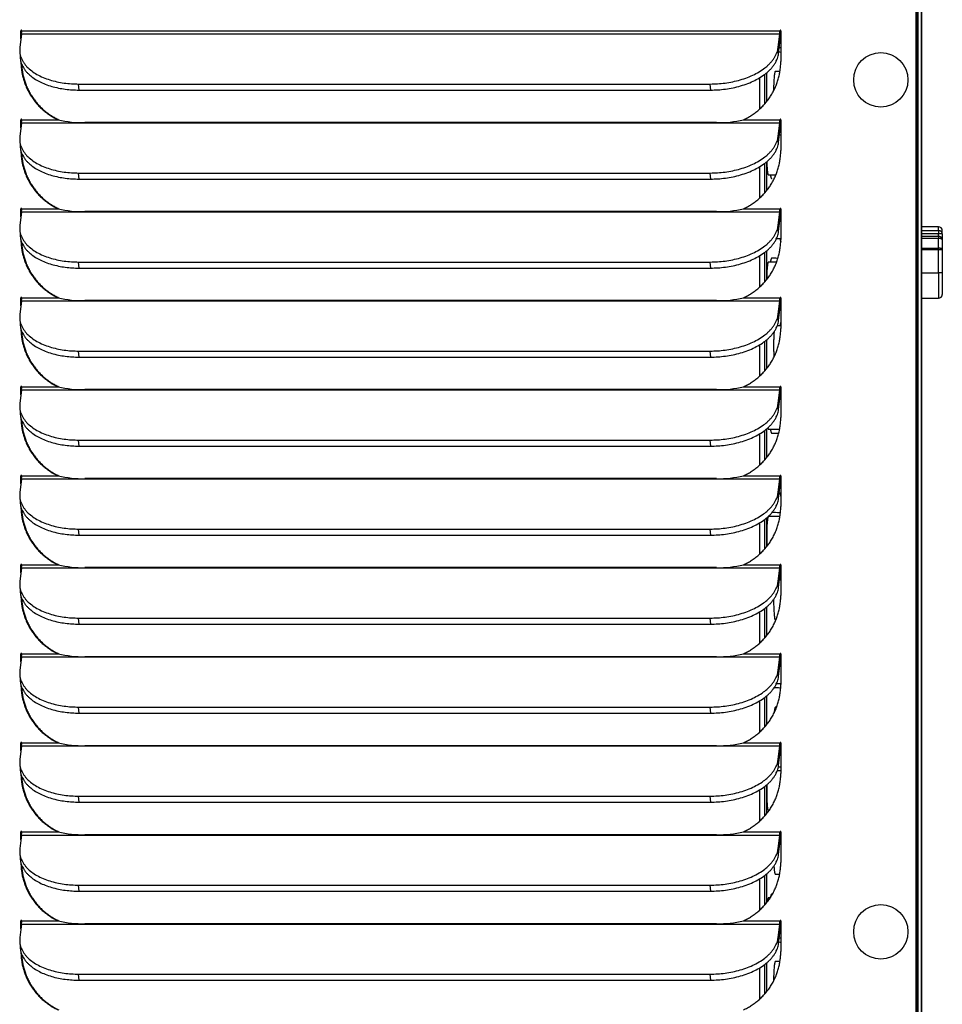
# Model space of a CAD drawing. Header units: inches. Extents: x -1 to 102, y 3 to 82.
# Tile 13 of 17: x 48 to 55, y 50 to 58. Entities that reach past the tile are written whole.
import ezdxf

# ---------------------------------------------------------------- set-up
doc = ezdxf.new("R2010")
doc.units = ezdxf.units.IN
doc.header["$LTSCALE"] = 12
doc.header["$MEASUREMENT"] = 0

msp = doc.modelspace()

# ---------------------------------------------------------------- linework, layer by layer
for p, q in [((54.7213, 36.1996), (54.7213, 71.6274)), ((54.7263, 36.1996), (54.7263, 71.6274)), ((54.7351, 36.8506), (54.7351, 71.4636)), ((54.7612, 71.4636), (54.7612, 36.8806)), ((54.7264, 36.8506), (54.7264, 71.2523)), ((54.7314, 36.8506), (54.7314, 71.2523)), ((54.7613, 36.1996), (54.7613, 68.7866)), ((47.683, 57.6399), (47.6697, 57.5328)), ((47.6832, 57.6653), (47.6782, 57.6653)), ((47.6782, 57.6012), (47.6782, 57.6653)), ((47.683, 57.6399), (53.6482, 57.6399)), ((47.6832, 57.642), (47.6832, 57.6653)), ((47.6841, 57.6653), (53.6494, 57.6653)), ((53.6349, 57.5328), (53.6482, 57.6399)), ((53.6544, 57.6653), (53.6494, 57.6653)), ((53.6553, 57.6653), (53.6553, 57.4243)), ((53.6378, 57.4853), (53.6511, 57.5924)), ((47.6687, 57.5024), (47.6716, 57.4548)), ((53.6378, 57.4853), (53.6349, 57.5328)), ((53.6436, 57.5322), (53.6553, 57.5322)), ((53.5281, 57.3215), (53.5281, 57.0883)), ((53.5444, 57.3344), (53.5444, 57.1077)), ((53.6491, 57.3447), (53.6125, 57.3447)), ((48.135, 57.1985), (48.1321, 57.246)), ((48.1321, 57.246), (53.1011, 57.246)), ((53.104, 57.1985), (53.1011, 57.246)), ((53.4889, 57.2952), (53.4889, 57.0486)), ((48.135, 57.1985), (53.104, 57.1985)), ((47.683, 56.9399), (47.6697, 56.8328)), ((47.6832, 56.9653), (47.6782, 56.9653)), ((47.6782, 56.9012), (47.6782, 56.9653)), ((47.683, 56.9399), (53.6482, 56.9399)), ((47.6832, 56.942), (47.6832, 56.9653)), ((47.6841, 56.9653), (47.9701, 56.9653)), ((47.9701, 56.9653), (47.9751, 56.9653)), ((53.1504, 56.9424), (48.1814, 56.9424)), ((53.3634, 56.9653), (53.6494, 56.9653)), ((53.6349, 56.8328), (53.6482, 56.9399)), ((53.6544, 56.9653), (53.6494, 56.9653)), ((53.6553, 56.9653), (53.6553, 56.7243)), ((53.6378, 56.7853), (53.6511, 56.8924)), ((53.6553, 56.8447), (53.6452, 56.8447)), ((47.6687, 56.8024), (47.6716, 56.7548)), ((53.6378, 56.7853), (53.6349, 56.8328)), ((53.5281, 56.6215), (53.5281, 56.3883)), ((53.5444, 56.6344), (53.5444, 56.4077)), ((48.135, 56.4985), (48.1321, 56.546)), ((48.1321, 56.546), (53.1011, 56.546)), ((53.104, 56.4985), (53.1011, 56.546)), ((53.4889, 56.5952), (53.4889, 56.3486)), ((53.5581, 56.5322), (53.6176, 56.5322)), ((48.135, 56.4985), (53.104, 56.4985)), ((47.683, 56.2399), (47.6697, 56.1328)), ((47.6832, 56.2653), (47.6782, 56.2653)), ((47.6782, 56.2012), (47.6782, 56.2653)), ((47.683, 56.2399), (53.6482, 56.2399)), ((47.6832, 56.242), (47.6832, 56.2653)), ((47.6841, 56.2653), (47.9701, 56.2653)), ((47.9701, 56.2653), (47.9751, 56.2653)), ((53.1504, 56.2424), (48.1814, 56.2424)), ((53.3634, 56.2653), (53.6494, 56.2653)), ((53.6349, 56.1328), (53.6482, 56.2399)), ((53.6544, 56.2653), (53.6494, 56.2653)), ((53.6553, 56.2653), (53.6553, 56.0243)), ((53.6378, 56.0853), (53.6511, 56.1924)), ((47.6687, 56.1024), (47.6716, 56.0548)), ((53.6378, 56.0853), (53.6349, 56.1328)), ((54.8962, 56.1234), (54.7612, 56.1234)), ((54.7612, 56.0929), (54.8962, 56.0929)), ((54.8962, 56.0667), (54.7612, 56.0667)), ((54.8962, 56.0929), (54.8962, 56.1234)), ((54.8962, 56.0929), (54.8962, 56.0667)), ((54.8962, 56.0494), (54.8962, 56.0667)), ((54.9262, 56.0667), (54.8962, 56.0667)), ((54.9262, 56.0667), (54.9262, 56.0934)), ((54.9262, 56.0667), (54.9262, 56.0194)), ((53.6225, 56.0322), (53.6553, 56.0322)), ((54.7612, 56.0494), (54.8962, 56.0494)), ((54.8962, 56.0317), (54.7612, 56.0317)), ((54.8962, 56.0494), (54.8962, 56.0317)), ((54.8962, 55.9553), (54.8962, 56.0317)), ((54.9262, 56.0194), (54.9262, 55.943)), ((53.5281, 55.9215), (53.5281, 55.6883)), ((53.5444, 55.9344), (53.5444, 55.7077)), ((54.7612, 55.9553), (54.8962, 55.9553)), ((54.8962, 55.943), (54.7612, 55.943)), ((54.8962, 55.9553), (54.8962, 55.943)), ((54.8962, 55.7604), (54.8962, 55.943)), ((54.9262, 55.943), (54.8962, 55.943)), ((54.9262, 55.943), (54.9262, 55.7653)), ((48.135, 55.7985), (48.1321, 55.846)), ((48.1321, 55.846), (53.1011, 55.846)), ((53.104, 55.7985), (53.1011, 55.846)), ((53.4889, 55.8952), (53.4889, 55.6486)), ((53.6225, 55.8447), (53.5581, 55.8447)), ((48.135, 55.7985), (53.104, 55.7985)), ((54.7612, 55.7604), (54.8962, 55.7604)), ((54.8962, 55.7604), (54.8962, 55.5614)), ((54.9262, 55.7653), (54.9262, 55.5914)), ((47.683, 55.5399), (47.6697, 55.4328)), ((47.6832, 55.5653), (47.6782, 55.5653)), ((47.6782, 55.5012), (47.6782, 55.5653)), ((47.683, 55.5399), (53.6482, 55.5399)), ((47.6832, 55.542), (47.6832, 55.5653)), ((47.6841, 55.5653), (47.9701, 55.5653)), ((47.9701, 55.5653), (47.9751, 55.5653)), ((53.1504, 55.5424), (48.1814, 55.5424)), ((53.3634, 55.5653), (53.6494, 55.5653)), ((53.6349, 55.4328), (53.6482, 55.5399)), ((53.6544, 55.5653), (53.6494, 55.5653)), ((53.6539, 55.5322), (53.6553, 55.5322)), ((53.6553, 55.5653), (53.6553, 55.3243)), ((54.7612, 55.5614), (54.8962, 55.5614)), ((53.6378, 55.3853), (53.6511, 55.4924)), ((47.6687, 55.4024), (47.6716, 55.3548)), ((53.6378, 55.3853), (53.6349, 55.4328)), ((53.6553, 55.3447), (53.6277, 55.3447)), ((53.5281, 55.2215), (53.5281, 54.9883)), ((53.5444, 55.2344), (53.5444, 55.0077)), ((48.135, 55.0985), (48.1321, 55.146)), ((48.1321, 55.146), (53.1011, 55.146)), ((53.104, 55.0985), (53.1011, 55.146)), ((53.4889, 55.1952), (53.4889, 54.9486)), ((48.135, 55.0985), (53.104, 55.0985)), ((47.683, 54.8399), (47.6697, 54.7328)), ((47.6832, 54.8653), (47.6782, 54.8653)), ((47.6782, 54.8012), (47.6782, 54.8653)), ((47.683, 54.8399), (53.6482, 54.8399)), ((47.6832, 54.842), (47.6832, 54.8653)), ((47.6841, 54.8653), (47.9701, 54.8653)), ((47.9701, 54.8653), (47.9751, 54.8653)), ((53.1504, 54.8424), (48.1814, 54.8424)), ((53.3634, 54.8653), (53.6494, 54.8653)), ((53.6349, 54.7328), (53.6482, 54.8399)), ((53.6544, 54.8653), (53.6494, 54.8653)), ((53.6553, 54.8447), (53.6542, 54.8447)), ((53.6553, 54.8653), (53.6553, 54.6243)), ((53.6378, 54.6853), (53.6511, 54.7924)), ((47.6687, 54.7024), (47.6716, 54.6548)), ((53.6378, 54.6853), (53.6349, 54.7328)), ((53.5281, 54.5215), (53.5281, 54.2883)), ((53.5444, 54.5344), (53.5444, 54.3077)), ((53.5581, 54.5322), (53.6469, 54.5322)), ((48.135, 54.3985), (48.1321, 54.446)), ((48.1321, 54.446), (53.1011, 54.446)), ((53.104, 54.3985), (53.1011, 54.446)), ((53.4889, 54.4952), (53.4889, 54.2486)), ((48.135, 54.3985), (53.104, 54.3985)), ((47.683, 54.1399), (47.6697, 54.0328)), ((47.6832, 54.1653), (47.6782, 54.1653)), ((47.6782, 54.1012), (47.6782, 54.1653)), ((47.683, 54.1399), (53.6482, 54.1399)), ((47.6832, 54.142), (47.6832, 54.1653)), ((47.6841, 54.1653), (47.9701, 54.1653)), ((47.9701, 54.1653), (47.9751, 54.1653)), ((53.1504, 54.1424), (48.1814, 54.1424)), ((53.3634, 54.1653), (53.6494, 54.1653)), ((53.6349, 54.0328), (53.6482, 54.1399)), ((53.6544, 54.1653), (53.6494, 54.1653)), ((53.6553, 54.1653), (53.6553, 53.9243)), ((53.6378, 53.9853), (53.6511, 54.0924)), ((47.6687, 54.0024), (47.6716, 53.9548)), ((53.6378, 53.9853), (53.6349, 54.0328)), ((53.6436, 54.0322), (53.6553, 54.0322)), ((53.5281, 53.8215), (53.5281, 53.5883)), ((53.5444, 53.8344), (53.5444, 53.6077)), ((53.6491, 53.8447), (53.5581, 53.8447)), ((48.135, 53.6985), (48.1321, 53.746)), ((48.1321, 53.746), (53.1011, 53.746)), ((53.104, 53.6985), (53.1011, 53.746)), ((53.4889, 53.7952), (53.4889, 53.5486)), ((48.135, 53.6985), (53.104, 53.6985)), ((47.683, 53.4399), (47.6697, 53.3328)), ((47.6832, 53.4653), (47.6782, 53.4653)), ((47.6782, 53.4012), (47.6782, 53.4653)), ((47.683, 53.4399), (53.6482, 53.4399)), ((47.6832, 53.442), (47.6832, 53.4653)), ((47.6841, 53.4653), (47.9701, 53.4653)), ((47.9701, 53.4653), (47.9751, 53.4653)), ((53.1504, 53.4424), (48.1814, 53.4424)), ((53.3634, 53.4653), (53.6494, 53.4653)), ((53.6349, 53.3328), (53.6482, 53.4399)), ((53.6544, 53.4653), (53.6494, 53.4653)), ((53.6553, 53.4653), (53.6553, 53.2243)), ((53.6378, 53.2853), (53.6511, 53.3924)), ((47.6687, 53.3024), (47.6716, 53.2548)), ((53.6378, 53.2853), (53.6349, 53.3328)), ((53.6553, 53.3447), (53.6452, 53.3447)), ((53.5281, 53.1215), (53.5281, 52.8883)), ((53.5444, 53.1344), (53.5444, 52.9077)), ((48.135, 52.9985), (48.1321, 53.046)), ((48.1321, 53.046), (53.1011, 53.046)), ((53.104, 52.9985), (53.1011, 53.046)), ((53.4889, 53.0952), (53.4889, 52.8486)), ((48.135, 52.9985), (53.104, 52.9985)), ((53.6125, 53.0322), (53.6176, 53.0322)), ((47.683, 52.7399), (47.6697, 52.6328)), ((47.6832, 52.7653), (47.6782, 52.7653)), ((47.6782, 52.7012), (47.6782, 52.7653)), ((47.683, 52.7399), (53.6482, 52.7399)), ((47.6832, 52.742), (47.6832, 52.7653)), ((47.6841, 52.7653), (47.9701, 52.7653)), ((47.9701, 52.7653), (47.9751, 52.7653)), ((53.1504, 52.7424), (48.1814, 52.7424)), ((53.3634, 52.7653), (53.6494, 52.7653)), ((53.6349, 52.6328), (53.6482, 52.7399)), ((53.6544, 52.7653), (53.6494, 52.7653)), ((53.6553, 52.7653), (53.6553, 52.5243)), ((53.6378, 52.5853), (53.6511, 52.6924)), ((47.6687, 52.6024), (47.6716, 52.5548)), ((53.6378, 52.5853), (53.6349, 52.6328)), ((53.6225, 52.5322), (53.6553, 52.5322)), ((53.5444, 52.4344), (53.5444, 52.2077)), ((48.135, 52.2985), (48.1321, 52.346)), ((48.1321, 52.346), (53.1011, 52.346)), ((53.104, 52.2985), (53.1011, 52.346)), ((53.4889, 52.3952), (53.4889, 52.1486)), ((53.5281, 52.4215), (53.5281, 52.1883)), ((48.135, 52.2985), (53.104, 52.2985)), ((53.6225, 52.3447), (53.6125, 52.3447)), ((47.683, 52.0399), (47.6697, 51.9328)), ((47.6832, 52.0653), (47.6782, 52.0653)), ((47.6782, 52.0012), (47.6782, 52.0653)), ((47.683, 52.0399), (53.6482, 52.0399)), ((47.6832, 52.042), (47.6832, 52.0653)), ((47.6841, 52.0653), (47.9701, 52.0653)), ((47.9701, 52.0653), (47.9751, 52.0653)), ((53.1504, 52.0424), (48.1814, 52.0424)), ((53.3634, 52.0653), (53.6494, 52.0653)), ((53.6349, 51.9328), (53.6482, 52.0399)), ((53.6544, 52.0653), (53.6494, 52.0653)), ((53.6553, 52.0653), (53.6553, 51.8243)), ((53.6378, 51.8853), (53.6511, 51.9924)), ((53.6539, 52.0322), (53.6553, 52.0322)), ((47.6687, 51.9024), (47.6716, 51.8548)), ((53.6378, 51.8853), (53.6349, 51.9328)), ((53.6553, 51.8447), (53.6277, 51.8447)), ((53.5444, 51.7344), (53.5444, 51.5077)), ((53.4889, 51.6952), (53.4889, 51.4486)), ((53.5281, 51.7215), (53.5281, 51.4883)), ((48.135, 51.5985), (48.1321, 51.646)), ((48.1321, 51.646), (53.1011, 51.646)), ((48.135, 51.5985), (53.104, 51.5985)), ((53.104, 51.5985), (53.1011, 51.646)), ((53.5581, 51.5322), (53.5628, 51.5322)), ((47.683, 51.3399), (47.6697, 51.2328)), ((47.6832, 51.3653), (47.6782, 51.3653)), ((47.6782, 51.3012), (47.6782, 51.3653)), ((47.683, 51.3399), (53.6482, 51.3399)), ((47.6832, 51.342), (47.6832, 51.3653)), ((47.6841, 51.3653), (47.9701, 51.3653)), ((47.9701, 51.3653), (47.9751, 51.3653)), ((53.1504, 51.3424), (48.1814, 51.3424)), ((53.3634, 51.3653), (53.6494, 51.3653)), ((53.6349, 51.2328), (53.6482, 51.3399)), ((53.6544, 51.3653), (53.6494, 51.3653)), ((53.6553, 51.3447), (53.6542, 51.3447)), ((53.6553, 51.3653), (53.6553, 51.1243)), ((53.6378, 51.1853), (53.6511, 51.2924)), ((47.6687, 51.2024), (47.6716, 51.1548)), ((53.6378, 51.1853), (53.6349, 51.2328)), ((53.5444, 51.0344), (53.5444, 50.8077)), ((53.6125, 51.0322), (53.6469, 51.0322)), ((53.4889, 50.9952), (53.4889, 50.7486)), ((53.5281, 51.0215), (53.5281, 50.7883)), ((48.135, 50.8985), (48.1321, 50.946)), ((48.1321, 50.946), (53.1011, 50.946)), ((48.135, 50.8985), (53.104, 50.8985)), ((53.104, 50.8985), (53.1011, 50.946)), ((53.5714, 50.8447), (53.5581, 50.8447)), ((47.6832, 50.6653), (47.6782, 50.6653)), ((47.6782, 50.6012), (47.6782, 50.6653)), ((47.6832, 50.642), (47.6832, 50.6653)), ((47.6841, 50.6653), (47.9701, 50.6653)), ((47.9701, 50.6653), (47.9751, 50.6653)), ((53.1504, 50.6424), (48.1814, 50.6424)), ((53.3634, 50.6653), (53.6494, 50.6653)), ((53.6544, 50.6653), (53.6494, 50.6653)), ((53.6553, 50.6653), (53.6553, 50.4243)), ((47.683, 50.6399), (47.6697, 50.5328)), ((47.683, 50.6399), (53.6482, 50.6399)), ((53.6349, 50.5328), (53.6482, 50.6399)), ((53.6378, 50.4853), (53.6511, 50.5924)), ((47.6687, 50.5024), (47.6716, 50.4548)), ((53.6378, 50.4853), (53.6349, 50.5328)), ((53.6436, 50.5322), (53.6553, 50.5322)), ((53.5444, 50.3344), (53.5444, 50.1077)), ((53.6491, 50.3447), (53.6125, 50.3447)), ((53.4889, 50.2952), (53.4889, 50.0486)), ((53.5281, 50.3215), (53.5281, 50.0883)), ((48.135, 50.1985), (48.1321, 50.246)), ((48.1321, 50.246), (53.1011, 50.246)), ((48.135, 50.1985), (53.104, 50.1985)), ((53.104, 50.1985), (53.1011, 50.246))]:
    msp.add_line(p, q)
for centre, radius, start, end in [((48.164, 57.7683), 0.8261, 256.42163, 271.20156), ((53.169, 57.7716), 0.8294, 268.71593, 283.55923), ((48.164, 57.0683), 0.8261, 256.42163, 271.20156), ((53.169, 57.0716), 0.8294, 268.71593, 283.55923), ((54.8962, 56.0934), 0.03, 0, 90), ((54.8962, 56.0194), 0.03, 0, 90), ((48.164, 56.3683), 0.8261, 256.42163, 271.20156), ((53.169, 56.3716), 0.8294, 268.71593, 283.55923), ((54.8962, 55.5914), 0.03, 270, 0), ((48.164, 55.6683), 0.8261, 256.42163, 271.20156), ((53.169, 55.6716), 0.8294, 268.71593, 283.55923), ((48.164, 54.9683), 0.8261, 256.42163, 271.20156), ((53.169, 54.9716), 0.8294, 268.71593, 283.55923), ((48.164, 54.2683), 0.8261, 256.42163, 271.20156), ((53.169, 54.2716), 0.8294, 268.71593, 283.55923), ((48.164, 53.5683), 0.8261, 256.42163, 271.20156), ((53.169, 53.5716), 0.8294, 268.71593, 283.55923), ((48.164, 52.8683), 0.8261, 256.42163, 271.20156), ((53.169, 52.8716), 0.8294, 268.71593, 283.55923), ((48.164, 52.1683), 0.8261, 256.42163, 271.20156), ((53.169, 52.1716), 0.8294, 268.71593, 283.55923), ((48.164, 51.4683), 0.8261, 256.42163, 271.20156), ((53.169, 51.4716), 0.8294, 268.71593, 283.55923)]:
    msp.add_arc(centre, radius, start, end)
for centre, major_axis in [((54.4424, 57.2788), (0, 0.2142)), ((54.4424, 50.5788), (0, -0.2142))]:
    msp.add_ellipse(centre, major_axis=major_axis, ratio=0.996195)
for points, weights in [([(47.6841, 57.6653), (47.6841, 57.6683), (47.6812, 57.6683), (47.6782, 57.6683), (47.6782, 57.6653)], [1, 0.70710678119, 1, 0.707106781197, 1]), ([(53.6553, 57.6653), (53.6553, 57.6683), (53.6523, 57.6683), (53.6494, 57.6683), (53.6494, 57.6653)], [1, 0.707106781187, 1, 0.707106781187, 1]), ([(47.6841, 56.9653), (47.6841, 56.9683), (47.6812, 56.9683), (47.6782, 56.9683), (47.6782, 56.9653)], [1, 0.707106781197, 1, 0.70710678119, 1]), ([(53.6553, 56.9653), (53.6553, 56.9683), (53.6523, 56.9683), (53.6494, 56.9683), (53.6494, 56.9653)], [1, 0.707106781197, 1, 0.70710678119, 1]), ([(47.6841, 56.2653), (47.6841, 56.2683), (47.6812, 56.2683), (47.6782, 56.2683), (47.6782, 56.2653)], [1, 0.707106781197, 1, 0.70710678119, 1]), ([(53.6553, 56.2653), (53.6553, 56.2683), (53.6523, 56.2683), (53.6494, 56.2683), (53.6494, 56.2653)], [1, 0.707106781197, 1, 0.707106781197, 1]), ([(47.6841, 55.5653), (47.6841, 55.5683), (47.6812, 55.5683), (47.6782, 55.5683), (47.6782, 55.5653)], [1, 0.707106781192, 1, 0.707106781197, 1]), ([(53.6553, 55.5653), (53.6553, 55.5683), (53.6523, 55.5683), (53.6494, 55.5683), (53.6494, 55.5653)], [1, 0.707106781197, 1, 0.70710678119, 1]), ([(47.6841, 54.8653), (47.6841, 54.8683), (47.6812, 54.8683), (47.6782, 54.8683), (47.6782, 54.8653)], [1, 0.707106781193, 1, 0.707106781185, 1]), ([(53.6553, 54.8653), (53.6553, 54.8683), (53.6523, 54.8683), (53.6494, 54.8683), (53.6494, 54.8653)], [1, 0.70710678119, 1, 0.707106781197, 1]), ([(47.6841, 54.1653), (47.6841, 54.1683), (47.6812, 54.1683), (47.6782, 54.1683), (47.6782, 54.1653)], [1, 0.70710678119, 1, 0.707106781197, 1]), ([(53.6553, 54.1653), (53.6553, 54.1683), (53.6523, 54.1683), (53.6494, 54.1683), (53.6494, 54.1653)], [1, 0.70710678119, 1, 0.707106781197, 1]), ([(53.5581, 53.8447), (53.5502, 53.8447), (53.5463, 53.7664), (53.5423, 53.6881), (53.5463, 53.61)], [1, 0.865752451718, 1, 0.865752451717, 1]), ([(53.5581, 53.8447), (53.5502, 53.8447), (53.5463, 53.7664), (53.5423, 53.6881), (53.5463, 53.61)], [1, 0.865752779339, 1, 0.865752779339, 1]), ([(47.6841, 53.4653), (47.6841, 53.4683), (47.6812, 53.4683), (47.6782, 53.4683), (47.6782, 53.4653)], [1, 0.707106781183, 1, 0.70710678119, 1]), ([(53.6553, 53.4653), (53.6553, 53.4683), (53.6523, 53.4683), (53.6494, 53.4683), (53.6494, 53.4653)], [1, 0.707106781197, 1, 0.70710678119, 1]), ([(47.6841, 52.7653), (47.6841, 52.7683), (47.6812, 52.7683), (47.6782, 52.7683), (47.6782, 52.7653)], [1, 0.707106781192, 1, 0.707106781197, 1]), ([(53.6553, 52.7653), (53.6553, 52.7683), (53.6523, 52.7683), (53.6494, 52.7683), (53.6494, 52.7653)], [1, 0.707106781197, 1, 0.70710678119, 1]), ([(47.6841, 52.0653), (47.6841, 52.0683), (47.6812, 52.0683), (47.6782, 52.0683), (47.6782, 52.0653)], [1, 0.70710678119, 1, 0.707106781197, 1]), ([(53.6553, 52.0653), (53.6553, 52.0683), (53.6523, 52.0683), (53.6494, 52.0683), (53.6494, 52.0653)], [1, 0.707106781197, 1, 0.707106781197, 1]), ([(47.6841, 51.3653), (47.6841, 51.3683), (47.6812, 51.3683), (47.6782, 51.3683), (47.6782, 51.3653)], [1, 0.707106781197, 1, 0.707106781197, 1]), ([(53.6553, 51.3653), (53.6553, 51.3683), (53.6523, 51.3683), (53.6494, 51.3683), (53.6494, 51.3653)], [1, 0.707106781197, 1, 0.707106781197, 1]), ([(47.6841, 50.6653), (47.6841, 50.6683), (47.6812, 50.6683), (47.6782, 50.6683), (47.6782, 50.6653)], [1, 0.707106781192, 1, 0.707106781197, 1]), ([(53.6553, 50.6653), (53.6553, 50.6683), (53.6523, 50.6683), (53.6494, 50.6683), (53.6494, 50.6653)], [1, 0.707106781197, 1, 0.70710678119, 1])]:
    msp.add_rational_spline(points, weights, degree=2, knots=[0, 0, 0, 0.5, 0.5, 1, 1, 1])
for points, weights in [([(47.683, 57.6399), (47.6841, 57.6492), (47.6841, 57.6653)], [1, 0.887010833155, 1]), ([(47.6837, 57.6669), (47.6832, 57.6662), (47.6832, 57.6653)], [1, 0.960657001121, 1]), ([(53.6482, 57.6399), (53.6494, 57.6492), (53.6494, 57.6653)], [1, 0.887010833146, 1]), ([(53.6511, 57.5924), (53.6544, 57.619), (53.6544, 57.6653)], [1, 0.88701083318, 1]), ([(53.6549, 57.6669), (53.6544, 57.6662), (53.6544, 57.6653)], [1, 0.960657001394, 1]), ([(47.6697, 57.5328), (47.634, 57.246), (48.1321, 57.246)], [1, 0.707106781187, 1]), ([(53.1011, 57.246), (53.5992, 57.246), (53.6349, 57.5328)], [1, 0.707106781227, 1]), ([(53.104, 57.1985), (53.6021, 57.1985), (53.6378, 57.4853)], [1, 0.707106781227, 1]), ([(47.6716, 57.4548), (47.6872, 57.1985), (48.135, 57.1985)], [1, 0.743706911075, 1]), ([(47.6782, 57.4243), (47.6782, 57.1013), (47.9701, 56.9653)], [1, 0.842877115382, 1]), ([(47.6837, 57.4019), (47.6973, 57.0947), (47.9751, 56.9653)], [1, 0.854609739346, 1]), ([(53.3634, 56.9653), (53.6553, 57.1013), (53.6553, 57.4243)], [1, 0.842877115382, 1]), ([(53.6125, 57.3447), (53.5992, 57.3447), (53.5989, 57.1917)], [1, 0.714537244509, 1]), ([(53.6125, 57.3447), (53.5992, 57.3447), (53.5989, 57.1917)], [1, 0.714537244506, 1]), ([(47.683, 56.9399), (47.6841, 56.9492), (47.6841, 56.9653)], [1, 0.887010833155, 1]), ([(47.6837, 56.9669), (47.6832, 56.9662), (47.6832, 56.9653)], [1, 0.960657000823, 1]), ([(53.6482, 56.9399), (53.6494, 56.9492), (53.6494, 56.9653)], [1, 0.887010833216, 1]), ([(53.6511, 56.8924), (53.6544, 56.919), (53.6544, 56.9653)], [1, 0.88701083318, 1]), ([(53.6549, 56.9669), (53.6544, 56.9662), (53.6544, 56.9653)], [1, 0.96065700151, 1]), ([(47.6697, 56.8328), (47.634, 56.546), (48.1321, 56.546)], [1, 0.707106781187, 1]), ([(53.1011, 56.546), (53.5992, 56.546), (53.6349, 56.8328)], [1, 0.707106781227, 1]), ([(53.104, 56.4985), (53.6021, 56.4985), (53.6378, 56.7853)], [1, 0.707106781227, 1]), ([(47.6716, 56.7548), (47.6872, 56.4985), (48.135, 56.4985)], [1, 0.743706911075, 1]), ([(47.6782, 56.7243), (47.6782, 56.4013), (47.9701, 56.2653)], [1, 0.842877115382, 1]), ([(47.6837, 56.7019), (47.6973, 56.3947), (47.9751, 56.2653)], [1, 0.854609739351, 1]), ([(53.3634, 56.2653), (53.6553, 56.4013), (53.6553, 56.7243)], [1, 0.842877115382, 1]), ([(53.5453, 56.6351), (53.5485, 56.5322), (53.5581, 56.5322)], [1, 0.81896982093, 1]), ([(53.5453, 56.6351), (53.5485, 56.5322), (53.5581, 56.5322)], [1, 0.818969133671, 1]), ([(53.5739, 56.5322), (53.578, 56.5009), (53.583, 56.5009)], [1, 0.957427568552, 1]), ([(47.683, 56.2399), (47.6841, 56.2492), (47.6841, 56.2653)], [1, 0.887010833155, 1]), ([(47.6837, 56.2669), (47.6832, 56.2662), (47.6832, 56.2653)], [1, 0.960657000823, 1]), ([(53.6482, 56.2399), (53.6494, 56.2492), (53.6494, 56.2653)], [1, 0.887010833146, 1]), ([(53.6511, 56.1924), (53.6544, 56.219), (53.6544, 56.2653)], [1, 0.887010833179, 1]), ([(53.6549, 56.2669), (53.6544, 56.2662), (53.6544, 56.2653)], [1, 0.960657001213, 1]), ([(47.6697, 56.1328), (47.634, 55.846), (48.1321, 55.846)], [1, 0.707106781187, 1]), ([(53.1011, 55.846), (53.5992, 55.846), (53.6349, 56.1328)], [1, 0.707106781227, 1]), ([(53.104, 55.7985), (53.6021, 55.7985), (53.6378, 56.0853)], [1, 0.707106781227, 1]), ([(54.9262, 56.0667), (54.9262, 56.0929), (54.8962, 56.0929)], [1, 0.707106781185, 1]), ([(47.6716, 56.0548), (47.6872, 55.7985), (48.135, 55.7985)], [1, 0.743706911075, 1]), ([(47.6782, 56.0243), (47.6782, 55.7013), (47.9701, 55.5653)], [1, 0.842877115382, 1]), ([(47.6837, 56.0019), (47.6973, 55.6947), (47.9751, 55.5653)], [1, 0.854609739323, 1]), ([(53.3634, 55.5653), (53.6553, 55.7013), (53.6553, 56.0243)], [1, 0.842877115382, 1]), ([(53.6494, 56.0322), (53.652, 56.0125), (53.655, 56.0051)], [1, 0.982493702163, 1]), ([(54.9262, 56.0194), (54.9262, 56.0317), (54.8962, 56.0317)], [1, 0.707106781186, 1]), ([(54.9262, 55.943), (54.9262, 55.9553), (54.8962, 55.9553)], [1, 0.707106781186, 1]), ([(53.5581, 55.8447), (53.546, 55.8447), (53.5446, 55.7078)], [1, 0.749712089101, 1]), ([(53.5581, 55.8447), (53.546, 55.8447), (53.5446, 55.7078)], [1, 0.749712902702, 1]), ([(53.583, 55.8759), (53.578, 55.8759), (53.5739, 55.8447)], [1, 0.957426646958, 1]), ([(47.683, 55.5399), (47.6841, 55.5492), (47.6841, 55.5653)], [1, 0.887010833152, 1]), ([(47.6837, 55.5669), (47.6832, 55.5662), (47.6832, 55.5653)], [1, 0.960657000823, 1]), ([(53.6482, 55.5399), (53.6494, 55.5492), (53.6494, 55.5653)], [1, 0.887010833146, 1]), ([(53.6511, 55.4924), (53.6544, 55.519), (53.6544, 55.5653)], [1, 0.887010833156, 1]), ([(53.6549, 55.5669), (53.6544, 55.5662), (53.6544, 55.5653)], [1, 0.960657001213, 1]), ([(47.6697, 55.4328), (47.634, 55.146), (48.1321, 55.146)], [1, 0.707106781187, 1]), ([(53.1011, 55.146), (53.5992, 55.146), (53.6349, 55.4328)], [1, 0.707106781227, 1]), ([(53.104, 55.0985), (53.6021, 55.0985), (53.6378, 55.3853)], [1, 0.707106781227, 1]), ([(53.6553, 55.3725), (53.6521, 55.3654), (53.6494, 55.3447)], [1, 0.980636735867, 1]), ([(47.6716, 55.3548), (47.6872, 55.0985), (48.135, 55.0985)], [1, 0.743706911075, 1]), ([(47.6782, 55.3243), (47.6782, 55.0013), (47.9701, 54.8653)], [1, 0.842877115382, 1]), ([(47.6837, 55.3019), (47.6973, 54.9947), (47.9751, 54.8653)], [1, 0.854609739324, 1]), ([(53.3634, 54.8653), (53.6553, 55.0013), (53.6553, 55.3243)], [1, 0.842877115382, 1]), ([(53.6028, 55.2973), (53.5948, 55.2031), (53.6015, 55.0968)], [1, 0.765732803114, 1]), ([(53.6028, 55.2973), (53.5948, 55.2031), (53.6015, 55.0968)], [1, 0.765732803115, 1]), ([(47.683, 54.8399), (47.6841, 54.8492), (47.6841, 54.8653)], [1, 0.887010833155, 1]), ([(47.6837, 54.8669), (47.6832, 54.8662), (47.6832, 54.8653)], [1, 0.960657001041, 1]), ([(53.6482, 54.8399), (53.6494, 54.8492), (53.6494, 54.8653)], [1, 0.887010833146, 1]), ([(53.6511, 54.7924), (53.6544, 54.819), (53.6544, 54.8653)], [1, 0.88701083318, 1]), ([(53.6549, 54.8669), (53.6544, 54.8662), (53.6544, 54.8653)], [1, 0.960657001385, 1]), ([(47.6697, 54.7328), (47.634, 54.446), (48.1321, 54.446)], [1, 0.707106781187, 1]), ([(53.1011, 54.446), (53.5992, 54.446), (53.6349, 54.7328)], [1, 0.707106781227, 1]), ([(53.104, 54.3985), (53.6021, 54.3985), (53.6378, 54.6853)], [1, 0.707106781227, 1]), ([(47.6716, 54.6548), (47.6872, 54.3985), (48.135, 54.3985)], [1, 0.743706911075, 1]), ([(47.6782, 54.6243), (47.6782, 54.3013), (47.9701, 54.1653)], [1, 0.842877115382, 1]), ([(47.6837, 54.6019), (47.6973, 54.2947), (47.9751, 54.1653)], [1, 0.854609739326, 1]), ([(53.3634, 54.1653), (53.6553, 54.3013), (53.6553, 54.6243)], [1, 0.842877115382, 1]), ([(53.5533, 54.542), (53.5556, 54.5322), (53.5581, 54.5322)], [1, 0.984127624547, 1]), ([(53.5533, 54.542), (53.5556, 54.5322), (53.5581, 54.5322)], [1, 0.984127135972, 1]), ([(53.5739, 54.5322), (53.578, 54.5009), (53.583, 54.5009)], [1, 0.957427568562, 1]), ([(47.683, 54.1399), (47.6841, 54.1492), (47.6841, 54.1653)], [1, 0.887010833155, 1]), ([(47.6837, 54.1669), (47.6832, 54.1662), (47.6832, 54.1653)], [1, 0.960657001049, 1]), ([(53.6482, 54.1399), (53.6494, 54.1492), (53.6494, 54.1653)], [1, 0.887010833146, 1]), ([(53.6511, 54.0924), (53.6544, 54.119), (53.6544, 54.1653)], [1, 0.88701083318, 1]), ([(53.6549, 54.1669), (53.6544, 54.1662), (53.6544, 54.1653)], [1, 0.960657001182, 1]), ([(47.6697, 54.0328), (47.634, 53.746), (48.1321, 53.746)], [1, 0.707106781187, 1]), ([(53.1011, 53.746), (53.5992, 53.746), (53.6349, 54.0328)], [1, 0.707106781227, 1]), ([(53.104, 53.6985), (53.6021, 53.6985), (53.6378, 53.9853)], [1, 0.707106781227, 1]), ([(53.6494, 54.0322), (53.6521, 54.0115), (53.6553, 54.0043)], [1, 0.980636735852, 1]), ([(47.6716, 53.9548), (47.6872, 53.6985), (48.135, 53.6985)], [1, 0.743706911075, 1]), ([(47.6782, 53.9243), (47.6782, 53.6013), (47.9701, 53.4653)], [1, 0.842877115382, 1]), ([(47.6837, 53.9019), (47.6973, 53.5947), (47.9751, 53.4653)], [1, 0.85460973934, 1]), ([(53.3634, 53.4653), (53.6553, 53.6013), (53.6553, 53.9243)], [1, 0.842877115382, 1]), ([(47.683, 53.4399), (47.6841, 53.4492), (47.6841, 53.4653)], [1, 0.887010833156, 1]), ([(47.6837, 53.4669), (47.6832, 53.4662), (47.6832, 53.4653)], [1, 0.960657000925, 1]), ([(53.6482, 53.4399), (53.6494, 53.4492), (53.6494, 53.4653)], [1, 0.887010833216, 1]), ([(53.6511, 53.3924), (53.6544, 53.419), (53.6544, 53.4653)], [1, 0.887010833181, 1]), ([(53.6549, 53.4669), (53.6544, 53.4662), (53.6544, 53.4653)], [1, 0.960657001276, 1]), ([(53.6553, 53.3725), (53.6521, 53.3654), (53.6494, 53.3447)], [1, 0.980636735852, 1]), ([(47.6697, 53.3328), (47.634, 53.046), (48.1321, 53.046)], [1, 0.707106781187, 1]), ([(53.1011, 53.046), (53.5992, 53.046), (53.6349, 53.3328)], [1, 0.707106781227, 1]), ([(53.104, 52.9985), (53.6021, 52.9985), (53.6378, 53.2853)], [1, 0.707106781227, 1]), ([(47.6716, 53.2548), (47.6872, 52.9985), (48.135, 52.9985)], [1, 0.743706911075, 1]), ([(47.6782, 53.2243), (47.6782, 52.9013), (47.9701, 52.7653)], [1, 0.842877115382, 1]), ([(47.6837, 53.2019), (47.6973, 52.8947), (47.9751, 52.7653)], [1, 0.854609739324, 1]), ([(53.3634, 52.7653), (53.6553, 52.9013), (53.6553, 53.2243)], [1, 0.842877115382, 1]), ([(53.5989, 53.1918), (53.5986, 53.0322), (53.6125, 53.0322)], [1, 0.699403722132, 1]), ([(53.5989, 53.1918), (53.5986, 53.0322), (53.6125, 53.0322)], [1, 0.699403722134, 1]), ([(47.683, 52.7399), (47.6841, 52.7492), (47.6841, 52.7653)], [1, 0.887010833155, 1]), ([(47.6837, 52.7669), (47.6832, 52.7662), (47.6832, 52.7653)], [1, 0.960657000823, 1]), ([(53.6482, 52.7399), (53.6494, 52.7492), (53.6494, 52.7653)], [1, 0.887010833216, 1]), ([(53.6511, 52.6924), (53.6544, 52.719), (53.6544, 52.7653)], [1, 0.88701083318, 1]), ([(53.6549, 52.7669), (53.6544, 52.7662), (53.6544, 52.7653)], [1, 0.960657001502, 1]), ([(47.6697, 52.6328), (47.634, 52.346), (48.1321, 52.346)], [1, 0.707106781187, 1]), ([(53.1011, 52.346), (53.5992, 52.346), (53.6349, 52.6328)], [1, 0.707106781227, 1]), ([(53.104, 52.2985), (53.6021, 52.2985), (53.6378, 52.5853)], [1, 0.707106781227, 1]), ([(47.6716, 52.5548), (47.6872, 52.2985), (48.135, 52.2985)], [1, 0.743706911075, 1]), ([(47.6782, 52.5243), (47.6782, 52.2013), (47.9701, 52.0653)], [1, 0.842877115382, 1]), ([(47.6837, 52.5019), (47.6973, 52.1947), (47.9751, 52.0653)], [1, 0.854609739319, 1]), ([(53.3634, 52.0653), (53.6553, 52.2013), (53.6553, 52.5243)], [1, 0.842877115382, 1]), ([(53.6125, 52.3447), (53.607, 52.3447), (53.603, 52.2998)], [1, 0.925381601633, 1]), ([(53.6125, 52.3447), (53.607, 52.3447), (53.603, 52.2998)], [1, 0.925381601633, 1]), ([(47.683, 52.0399), (47.6841, 52.0492), (47.6841, 52.0653)], [1, 0.887010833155, 1]), ([(47.6837, 52.0669), (47.6832, 52.0662), (47.6832, 52.0653)], [1, 0.960657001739, 1]), ([(53.6482, 52.0399), (53.6494, 52.0492), (53.6494, 52.0653)], [1, 0.887010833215, 1]), ([(53.6511, 51.9924), (53.6544, 52.019), (53.6544, 52.0653)], [1, 0.88701083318, 1]), ([(53.6549, 52.0669), (53.6544, 52.0662), (53.6544, 52.0653)], [1, 0.960657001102, 1]), ([(53.6529, 52.0121), (53.6541, 52.0071), (53.6553, 52.0043)], [1, 0.996948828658, 1]), ([(47.6697, 51.9328), (47.634, 51.646), (48.1321, 51.646)], [1, 0.707106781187, 1]), ([(53.1011, 51.646), (53.5992, 51.646), (53.6349, 51.9328)], [1, 0.707106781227, 1]), ([(53.104, 51.5985), (53.6021, 51.5985), (53.6378, 51.8853)], [1, 0.707106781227, 1]), ([(47.6716, 51.8548), (47.6872, 51.5985), (48.135, 51.5985)], [1, 0.743706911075, 1]), ([(47.6782, 51.8243), (47.6782, 51.5013), (47.9701, 51.3653)], [1, 0.842877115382, 1]), ([(53.3634, 51.3653), (53.6553, 51.5013), (53.6553, 51.8243)], [1, 0.842877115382, 1]), ([(47.6837, 51.8019), (47.6973, 51.4947), (47.9751, 51.3653)], [1, 0.854609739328, 1]), ([(53.5451, 51.7349), (53.5396, 51.5322), (53.5581, 51.5322)], [1, 0.592665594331, 1]), ([(53.5451, 51.7349), (53.5396, 51.5322), (53.5581, 51.5322)], [1, 0.592664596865, 1]), ([(47.683, 51.3399), (47.6841, 51.3492), (47.6841, 51.3653)], [1, 0.887010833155, 1]), ([(47.6837, 51.3669), (47.6832, 51.3662), (47.6832, 51.3653)], [1, 0.960657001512, 1]), ([(53.6482, 51.3399), (53.6494, 51.3492), (53.6494, 51.3653)], [1, 0.887010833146, 1]), ([(53.6511, 51.2924), (53.6544, 51.319), (53.6544, 51.3653)], [1, 0.88701083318, 1]), ([(53.6549, 51.3669), (53.6544, 51.3662), (53.6544, 51.3653)], [1, 0.960657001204, 1]), ([(47.6697, 51.2328), (47.634, 50.946), (48.1321, 50.946)], [1, 0.707106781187, 1]), ([(53.1011, 50.946), (53.5992, 50.946), (53.6349, 51.2328)], [1, 0.707106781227, 1]), ([(53.104, 50.8985), (53.6021, 50.8985), (53.6378, 51.1853)], [1, 0.707106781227, 1]), ([(47.6716, 51.1548), (47.6872, 50.8985), (48.135, 50.8985)], [1, 0.743706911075, 1]), ([(47.6782, 51.1243), (47.6782, 50.8013), (47.9701, 50.6653)], [1, 0.842877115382, 1]), ([(53.3634, 50.6653), (53.6553, 50.8013), (53.6553, 51.1243)], [1, 0.842877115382, 1]), ([(47.6837, 51.1019), (47.6973, 50.7947), (47.9751, 50.6653)], [1, 0.854609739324, 1]), ([(53.6016, 51.0956), (53.6057, 51.0322), (53.6125, 51.0322)], [1, 0.89284069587, 1]), ([(53.6016, 51.0956), (53.6057, 51.0322), (53.6125, 51.0322)], [1, 0.89284069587, 1]), ([(53.583, 50.8759), (53.5785, 50.8759), (53.5746, 50.8497)], [1, 0.964397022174, 1]), ([(53.5581, 50.8447), (53.5536, 50.8447), (53.5501, 50.8148)], [1, 0.951077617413, 1]), ([(53.5581, 50.8447), (53.5536, 50.8447), (53.5501, 50.8148)], [1, 0.951078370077, 1]), ([(47.683, 50.6399), (47.6841, 50.6492), (47.6841, 50.6653)], [1, 0.887010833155, 1]), ([(47.6837, 50.6669), (47.6832, 50.6662), (47.6832, 50.6653)], [1, 0.960657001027, 1]), ([(53.6482, 50.6399), (53.6494, 50.6492), (53.6494, 50.6653)], [1, 0.887010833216, 1]), ([(53.6511, 50.5924), (53.6544, 50.619), (53.6544, 50.6653)], [1, 0.88701083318, 1]), ([(53.6549, 50.6669), (53.6544, 50.6662), (53.6544, 50.6653)], [1, 0.960657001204, 1]), ([(47.6697, 50.5328), (47.634, 50.246), (48.1321, 50.246)], [1, 0.707106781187, 1]), ([(53.1011, 50.246), (53.5992, 50.246), (53.6349, 50.5328)], [1, 0.707106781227, 1]), ([(47.6716, 50.4548), (47.6872, 50.1985), (48.135, 50.1985)], [1, 0.743706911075, 1]), ([(47.6782, 50.4243), (47.6782, 50.1013), (47.9701, 49.9653)], [1, 0.842877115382, 1]), ([(53.104, 50.1985), (53.6021, 50.1985), (53.6378, 50.4853)], [1, 0.707106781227, 1]), ([(53.3634, 49.9653), (53.6553, 50.1013), (53.6553, 50.4243)], [1, 0.842877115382, 1]), ([(47.6837, 50.4019), (47.6973, 50.0947), (47.9751, 49.9653)], [1, 0.854609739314, 1]), ([(53.6125, 50.3447), (53.5992, 50.3447), (53.5989, 50.1917)], [1, 0.714537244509, 1]), ([(53.6125, 50.3447), (53.5992, 50.3447), (53.5989, 50.1917)], [1, 0.714537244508, 1])]:
    msp.add_rational_spline(points, weights, degree=2)
for points in [[(53.6395, 57.4989), (53.6456, 57.4984), (53.6518, 57.4979), (53.658, 57.4973)], [(53.6578, 56.8734), (53.6548, 56.8736), (53.6518, 56.8737), (53.6488, 56.8739)], [(53.6292, 55.8747), (53.6141, 55.8753), (53.5985, 55.8756), (53.5816, 55.8759)], [(53.6495, 55.4981), (53.6523, 55.4979), (53.6551, 55.4976), (53.658, 55.4973)], [(53.6465, 53.874), (53.6259, 53.875), (53.605, 53.8755), (53.5816, 53.8759)], [(53.6578, 51.8734), (53.6501, 51.8739), (53.6424, 51.8742), (53.6346, 51.8745)], [(53.6395, 50.4989), (53.6456, 50.4984), (53.6518, 50.4979), (53.658, 50.4973)]]:
    msp.add_open_spline(points, degree=3)
for points, knots in [([(54.9262, 55.7653), (54.9262, 55.7647), (54.9254, 55.764), (54.9224, 55.7628), (54.9202, 55.7623), (54.9147, 55.7614), (54.9114, 55.761), (54.9041, 55.7606), (54.9002, 55.7604), (54.8962, 55.7604)], [0, 0, 0, 0, 0.25, 0.25, 0.5, 0.5, 0.75, 0.75, 1, 1, 1, 1]), ([(53.5816, 54.5009), (53.5945, 54.5008), (53.6108, 54.5006), (53.6279, 54.4996), (53.6335, 54.4993)], [0, 0, 0, 0, 0.02761924, 0.04105846, 0.04105846, 0.04105846, 0.04105846]), ([(53.5976, 52.5007), (53.6042, 52.5006), (53.6235, 52.5001), (53.644, 52.4987), (53.658, 52.4973)], [0.01212741, 0.01212741, 0.01212741, 0.01212741, 0.02761924, 0.06025223, 0.06025223, 0.06025223, 0.06025223])]:
    msp.add_open_spline(points, degree=3, knots=knots)

doc.saveas('drawing.dxf')
